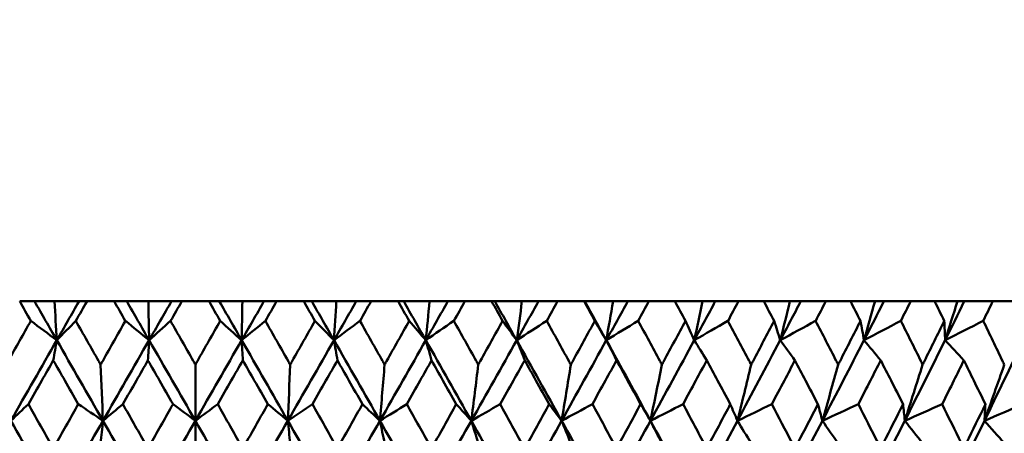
# Model space of a CAD drawing. Header units: millimetres. Extents: x 113 to 2969, y 62 to 2427.
# Tile 54 of 256: x 674.97 to 688.01, y 150.58 to 156.06. Entities that reach past the tile are written whole.
import ezdxf

# ---------------------------------------------------------------- set-up
doc = ezdxf.new("R2010")
doc.units = ezdxf.units.MM
doc.header["$LTSCALE"] = 12
doc.layers.add('Widoczne (ISO)', color=7, linetype='Continuous', lineweight=50)

msp = doc.modelspace()

# ---------------------------------------------------------------- linework, layer by layer
at = {"layer": 'Widoczne (ISO)'}
for p, q in [((674.967, 152.33), (675.163, 152.33)), ((675.163, 152.33), (675.428, 152.33)), ((675.428, 152.33), (675.753, 152.33)), ((675.753, 152.33), (675.859, 152.33)), ((676.219, 152.33), (675.859, 152.33)), ((676.219, 152.33), (676.385, 152.33)), ((676.385, 152.33), (676.671, 152.33)), ((676.671, 152.33), (676.978, 152.33)), ((676.978, 152.33), (677.114, 152.33)), ((677.475, 152.33), (677.114, 152.33)), ((677.475, 152.33), (677.611, 152.33)), ((677.611, 152.33), (677.917, 152.33)), ((677.917, 152.33), (678.203, 152.33)), ((678.203, 152.33), (678.37, 152.33)), ((678.73, 152.33), (678.37, 152.33)), ((678.73, 152.33), (678.835, 152.33)), ((678.835, 152.33), (679.161, 152.33)), ((679.161, 152.33), (679.425, 152.33)), ((679.425, 152.33), (679.622, 152.33)), ((679.98, 152.33), (679.622, 152.33)), ((679.98, 152.33), (680.054, 152.33)), ((680.054, 152.33), (680.397, 152.33)), ((680.397, 152.33), (680.639, 152.33)), ((680.639, 152.33), (680.865, 152.33)), ((681.219, 152.33), (680.865, 152.33)), ((681.219, 152.33), (681.261, 152.33)), ((681.261, 152.33), (681.621, 152.33)), ((681.621, 152.33), (681.84, 152.33)), ((681.84, 152.33), (682.093, 152.33)), ((682.443, 152.33), (682.093, 152.33)), ((682.443, 152.33), (682.453, 152.33)), ((682.453, 152.33), (682.828, 152.33)), ((682.828, 152.33), (683.022, 152.33)), ((683.022, 152.33), (683.303, 152.33)), ((683.646, 152.33), (683.303, 152.33)), ((683.646, 152.33), (684.013, 152.33)), ((684.013, 152.33), (684.182, 152.33)), ((684.182, 152.33), (684.489, 152.33)), ((684.824, 152.33), (684.489, 152.33)), ((684.824, 152.33), (685.171, 152.33)), ((685.171, 152.33), (685.315, 152.33)), ((685.315, 152.33), (685.646, 152.33)), ((685.973, 152.33), (685.646, 152.33)), ((685.973, 152.33), (686.298, 152.33)), ((686.298, 152.33), (686.416, 152.33)), ((686.416, 152.33), (686.771, 152.33)), ((687.087, 152.33), (686.771, 152.33)), ((687.087, 152.33), (687.39, 152.33)), ((687.39, 152.33), (687.481, 152.33)), ((687.481, 152.33), (687.858, 152.33)), ((688.163, 152.33), (687.858, 152.33)), ((677.294, 151.489), (677.294, 150.746)), ((677.294, 150.447), (677.294, 150.746))]:
    msp.add_line(p, q, dxfattribs=at)
msp.add_circle((677.294, 112.33), 50, dxfattribs=at)
for points, knots in [([(675.114, 152.07), (675.114, 152.071), (675.114, 152.071), (675.064, 152.158), (675.016, 152.244), (674.967, 152.33)], [0.02951568, 0.02951568, 0.02951568, 0.02951568, 0.02969929, 0.02969929, 0.05939589, 0.05939589, 0.05939589, 0.05939589]), ([(675.859, 152.33), (675.809, 152.244), (675.76, 152.158), (675.711, 152.071), (675.711, 152.071), (675.71, 152.07)], [0, 0, 0, 0, 0.02969567, 0.02969567, 0.02988021, 0.02988021, 0.02988021, 0.02988021]), ([(676.367, 152.07), (676.367, 152.071), (676.366, 152.071), (676.317, 152.158), (676.268, 152.244), (676.219, 152.33)], [0.02951568, 0.02951568, 0.02951568, 0.02951568, 0.02969929, 0.02969929, 0.05939589, 0.05939589, 0.05939589, 0.05939589]), ([(677.114, 152.33), (677.065, 152.244), (677.016, 152.158), (676.966, 152.071), (676.966, 152.071), (676.965, 152.07)], [0, 0, 0, 0, 0.02969567, 0.02969567, 0.02988021, 0.02988021, 0.02988021, 0.02988021]), ([(677.623, 152.07), (677.623, 152.071), (677.623, 152.071), (677.573, 152.158), (677.524, 152.244), (677.475, 152.33)], [0.02951568, 0.02951568, 0.02951568, 0.02951568, 0.02969929, 0.02969929, 0.05939589, 0.05939589, 0.05939589, 0.05939589]), ([(678.37, 152.33), (678.321, 152.244), (678.272, 152.158), (678.222, 152.071), (678.222, 152.071), (678.222, 152.07)], [0, 0, 0, 0, 0.02969567, 0.02969567, 0.02988021, 0.02988021, 0.02988021, 0.02988021]), ([(678.878, 152.07), (678.878, 152.071), (678.878, 152.071), (678.828, 152.158), (678.779, 152.244), (678.73, 152.33)], [0.02951568, 0.02951568, 0.02951568, 0.02951568, 0.02969929, 0.02969929, 0.05939589, 0.05939589, 0.05939589, 0.05939589]), ([(679.622, 152.33), (679.573, 152.244), (679.524, 152.158), (679.475, 152.071), (679.475, 152.071), (679.474, 152.07)], [0, 0, 0, 0, 0.02969567, 0.02969567, 0.02988021, 0.02988021, 0.02988021, 0.02988021]), ([(680.127, 152.07), (680.127, 152.071), (680.126, 152.071), (680.077, 152.158), (680.029, 152.244), (679.98, 152.33)], [0.02951568, 0.02951568, 0.02951568, 0.02951568, 0.02969929, 0.02969929, 0.05939589, 0.05939589, 0.05939589, 0.05939589]), ([(680.865, 152.33), (680.816, 152.244), (680.768, 152.158), (680.719, 152.071), (680.719, 152.071), (680.718, 152.07)], [0, 0, 0, 0, 0.02969567, 0.02969567, 0.02988021, 0.02988021, 0.02988021, 0.02988021]), ([(681.364, 152.07), (681.364, 152.071), (681.364, 152.071), (681.315, 152.158), (681.267, 152.244), (681.219, 152.33)], [0.02951568, 0.02951568, 0.02951568, 0.02951568, 0.02969929, 0.02969929, 0.05939589, 0.05939589, 0.05939589, 0.05939589]), ([(682.093, 152.33), (682.045, 152.244), (681.998, 152.158), (681.95, 152.071), (681.949, 152.071), (681.949, 152.07)], [0, 0, 0, 0, 0.02969567, 0.02969567, 0.02988021, 0.02988021, 0.02988021, 0.02988021]), ([(682.586, 152.07), (682.586, 152.071), (682.585, 152.071), (682.538, 152.158), (682.49, 152.244), (682.443, 152.33)], [0.02951568, 0.02951568, 0.02951568, 0.02951568, 0.02969929, 0.02969929, 0.05939589, 0.05939589, 0.05939589, 0.05939589]), ([(683.303, 152.33), (683.256, 152.244), (683.209, 152.158), (683.162, 152.071), (683.161, 152.071), (683.161, 152.07)], [0, 0, 0, 0, 0.02969567, 0.02969567, 0.02988021, 0.02988021, 0.02988021, 0.02988021]), ([(683.787, 152.07), (683.786, 152.071), (683.786, 152.071), (683.739, 152.158), (683.693, 152.244), (683.646, 152.33)], [0.02951568, 0.02951568, 0.02951568, 0.02951568, 0.02969929, 0.02969929, 0.05939589, 0.05939589, 0.05939589, 0.05939589]), ([(684.489, 152.33), (684.443, 152.244), (684.397, 152.158), (684.351, 152.071), (684.35, 152.071), (684.35, 152.07)], [0, 0, 0, 0, 0.02969567, 0.02969567, 0.02988021, 0.02988021, 0.02988021, 0.02988021]), ([(684.962, 152.07), (684.961, 152.071), (684.961, 152.071), (684.915, 152.158), (684.87, 152.244), (684.824, 152.33)], [0.02951568, 0.02951568, 0.02951568, 0.02951568, 0.02969929, 0.02969929, 0.05939589, 0.05939589, 0.05939589, 0.05939589]), ([(685.646, 152.33), (685.602, 152.244), (685.557, 152.158), (685.512, 152.071), (685.511, 152.071), (685.511, 152.07)], [0, 0, 0, 0, 0.02969567, 0.02969567, 0.02988021, 0.02988021, 0.02988021, 0.02988021]), ([(686.106, 152.07), (686.106, 152.071), (686.106, 152.071), (686.061, 152.158), (686.017, 152.244), (685.973, 152.33)], [0.02951568, 0.02951568, 0.02951568, 0.02951568, 0.02969929, 0.02969929, 0.05939589, 0.05939589, 0.05939589, 0.05939589]), ([(686.771, 152.33), (686.728, 152.244), (686.684, 152.158), (686.64, 152.071), (686.64, 152.071), (686.64, 152.07)], [0, 0, 0, 0, 0.02969567, 0.02969567, 0.02988021, 0.02988021, 0.02988021, 0.02988021]), ([(687.216, 152.07), (687.216, 152.071), (687.216, 152.071), (687.173, 152.158), (687.13, 152.244), (687.087, 152.33)], [0.02951568, 0.02951568, 0.02951568, 0.02951568, 0.02969929, 0.02969929, 0.05939589, 0.05939589, 0.05939589, 0.05939589]), ([(687.858, 152.33), (687.816, 152.244), (687.774, 152.158), (687.732, 152.071), (687.732, 152.071), (687.732, 152.07)], [0, 0, 0, 0, 0.02969567, 0.02969567, 0.02988021, 0.02988021, 0.02988021, 0.02988021]), ([(674.788, 151.489), (674.797, 151.506), (674.806, 151.522), (674.915, 151.716), (675.014, 151.893), (675.114, 152.07)], [0.0853813, 0.0853813, 0.0853813, 0.0853813, 0.09097809, 0.09097809, 0.15214536, 0.15214536, 0.15214536, 0.15214536]), ([(675.71, 152.07), (675.811, 151.893), (675.911, 151.716), (676.02, 151.522), (676.029, 151.506), (676.038, 151.489)], [0.0297954, 0.0297954, 0.0297954, 0.0297954, 0.09092493, 0.09092493, 0.09655955, 0.09655955, 0.09655955, 0.09655955]), ([(676.038, 151.489), (676.048, 151.506), (676.057, 151.522), (676.166, 151.716), (676.267, 151.893), (676.367, 152.07)], [0.0853813, 0.0853813, 0.0853813, 0.0853813, 0.09097809, 0.09097809, 0.15214536, 0.15214536, 0.15214536, 0.15214536]), ([(676.965, 152.07), (677.066, 151.893), (677.166, 151.716), (677.276, 151.522), (677.285, 151.506), (677.294, 151.489)], [0.0297954, 0.0297954, 0.0297954, 0.0297954, 0.09092493, 0.09092493, 0.09655955, 0.09655955, 0.09655955, 0.09655955]), ([(677.294, 151.489), (677.303, 151.506), (677.313, 151.522), (677.422, 151.716), (677.523, 151.893), (677.623, 152.07)], [0.0853813, 0.0853813, 0.0853813, 0.0853813, 0.09097809, 0.09097809, 0.15214536, 0.15214536, 0.15214536, 0.15214536]), ([(678.222, 152.07), (678.322, 151.893), (678.422, 151.716), (678.532, 151.522), (678.541, 151.506), (678.55, 151.489)], [0.0297954, 0.0297954, 0.0297954, 0.0297954, 0.09092493, 0.09092493, 0.09655955, 0.09655955, 0.09655955, 0.09655955]), ([(678.55, 151.489), (678.559, 151.506), (678.568, 151.522), (678.678, 151.716), (678.778, 151.893), (678.878, 152.07)], [0.0853813, 0.0853813, 0.0853813, 0.0853813, 0.09097809, 0.09097809, 0.15214536, 0.15214536, 0.15214536, 0.15214536]), ([(679.474, 152.07), (679.574, 151.893), (679.674, 151.716), (679.783, 151.522), (679.792, 151.506), (679.801, 151.489)], [0.0297954, 0.0297954, 0.0297954, 0.0297954, 0.09092493, 0.09092493, 0.09655955, 0.09655955, 0.09655955, 0.09655955]), ([(679.801, 151.489), (679.81, 151.506), (679.819, 151.522), (679.928, 151.716), (680.027, 151.893), (680.127, 152.07)], [0.0853813, 0.0853813, 0.0853813, 0.0853813, 0.09097809, 0.09097809, 0.15214536, 0.15214536, 0.15214536, 0.15214536]), ([(680.718, 152.07), (680.817, 151.893), (680.916, 151.716), (681.024, 151.522), (681.033, 151.506), (681.042, 151.489)], [0.0297954, 0.0297954, 0.0297954, 0.0297954, 0.09092493, 0.09092493, 0.09655955, 0.09655955, 0.09655955, 0.09655955]), ([(681.042, 151.489), (681.051, 151.506), (681.06, 151.522), (681.168, 151.716), (681.266, 151.893), (681.364, 152.07)], [0.0853813, 0.0853813, 0.0853813, 0.0853813, 0.09097809, 0.09097809, 0.15214536, 0.15214536, 0.15214536, 0.15214536]), ([(681.949, 152.07), (682.047, 151.893), (682.144, 151.716), (682.25, 151.522), (682.259, 151.506), (682.268, 151.489)], [0.0297954, 0.0297954, 0.0297954, 0.0297954, 0.09092493, 0.09092493, 0.09655955, 0.09655955, 0.09655955, 0.09655955]), ([(682.268, 151.489), (682.277, 151.506), (682.286, 151.522), (682.392, 151.716), (682.489, 151.893), (682.586, 152.07)], [0.0853813, 0.0853813, 0.0853813, 0.0853813, 0.09097809, 0.09097809, 0.15214536, 0.15214536, 0.15214536, 0.15214536]), ([(683.161, 152.07), (683.257, 151.893), (683.353, 151.716), (683.457, 151.522), (683.466, 151.506), (683.475, 151.489)], [0.0297954, 0.0297954, 0.0297954, 0.0297954, 0.09092493, 0.09092493, 0.09655955, 0.09655955, 0.09655955, 0.09655955]), ([(683.475, 151.489), (683.483, 151.506), (683.492, 151.522), (683.596, 151.716), (683.692, 151.893), (683.787, 152.07)], [0.0853813, 0.0853813, 0.0853813, 0.0853813, 0.09097809, 0.09097809, 0.15214536, 0.15214536, 0.15214536, 0.15214536]), ([(684.35, 152.07), (684.444, 151.893), (684.538, 151.716), (684.64, 151.522), (684.648, 151.506), (684.657, 151.489)], [0.0297954, 0.0297954, 0.0297954, 0.0297954, 0.09092493, 0.09092493, 0.09655955, 0.09655955, 0.09655955, 0.09655955]), ([(684.657, 151.489), (684.665, 151.506), (684.674, 151.522), (684.776, 151.716), (684.869, 151.893), (684.962, 152.07)], [0.0853813, 0.0853813, 0.0853813, 0.0853813, 0.09097809, 0.09097809, 0.15214536, 0.15214536, 0.15214536, 0.15214536]), ([(685.511, 152.07), (685.603, 151.893), (685.694, 151.716), (685.793, 151.522), (685.802, 151.506), (685.81, 151.489)], [0.0297954, 0.0297954, 0.0297954, 0.0297954, 0.09092493, 0.09092493, 0.09655955, 0.09655955, 0.09655955, 0.09655955]), ([(685.81, 151.489), (685.818, 151.506), (685.827, 151.522), (685.926, 151.716), (686.016, 151.893), (686.106, 152.07)], [0.0853813, 0.0853813, 0.0853813, 0.0853813, 0.09097809, 0.09097809, 0.15214536, 0.15214536, 0.15214536, 0.15214536]), ([(686.64, 152.07), (686.729, 151.893), (686.817, 151.716), (686.913, 151.522), (686.921, 151.506), (686.929, 151.489)], [0.0297954, 0.0297954, 0.0297954, 0.0297954, 0.09092493, 0.09092493, 0.09655955, 0.09655955, 0.09655955, 0.09655955]), ([(686.929, 151.489), (686.937, 151.506), (686.945, 151.522), (687.041, 151.716), (687.129, 151.893), (687.216, 152.07)], [0.0853813, 0.0853813, 0.0853813, 0.0853813, 0.09097809, 0.09097809, 0.15214536, 0.15214536, 0.15214536, 0.15214536]), ([(687.732, 152.07), (687.817, 151.893), (687.903, 151.716), (687.995, 151.522), (688.003, 151.506), (688.011, 151.489)], [0.0297954, 0.0297954, 0.0297954, 0.0297954, 0.09092493, 0.09092493, 0.09655955, 0.09655955, 0.09655955, 0.09655955]), ([(675.412, 151.547), (675.362, 151.458), (675.311, 151.369), (675.201, 151.176), (675.141, 151.071), (675.082, 150.966)], [0.03078053, 0.03078053, 0.03078053, 0.03078053, 0.06149921, 0.06149921, 0.09773041, 0.09773041, 0.09773041, 0.09773041]), ([(675.743, 150.966), (675.683, 151.071), (675.624, 151.175), (675.513, 151.369), (675.463, 151.458), (675.412, 151.547)], [0.02528165, 0.02528165, 0.02528165, 0.02528165, 0.06150593, 0.06150593, 0.09223152, 0.09223152, 0.09223152, 0.09223152]), ([(676.666, 151.547), (676.615, 151.458), (676.565, 151.369), (676.454, 151.176), (676.394, 151.071), (676.334, 150.966)], [0.03078053, 0.03078053, 0.03078053, 0.03078053, 0.06149921, 0.06149921, 0.09773041, 0.09773041, 0.09773041, 0.09773041]), ([(676.998, 150.966), (676.938, 151.071), (676.878, 151.175), (676.768, 151.369), (676.717, 151.458), (676.666, 151.547)], [0.02528165, 0.02528165, 0.02528165, 0.02528165, 0.06150593, 0.06150593, 0.09223152, 0.09223152, 0.09223152, 0.09223152]), ([(677.923, 151.547), (677.872, 151.458), (677.821, 151.369), (677.71, 151.176), (677.65, 151.071), (677.59, 150.966)], [0.03078053, 0.03078053, 0.03078053, 0.03078053, 0.06149921, 0.06149921, 0.09773041, 0.09773041, 0.09773041, 0.09773041]), ([(678.254, 150.966), (678.195, 151.071), (678.135, 151.175), (678.024, 151.369), (677.973, 151.458), (677.923, 151.547)], [0.02528165, 0.02528165, 0.02528165, 0.02528165, 0.06150593, 0.06150593, 0.09223152, 0.09223152, 0.09223152, 0.09223152]), ([(679.176, 151.547), (679.126, 151.458), (679.075, 151.369), (678.965, 151.176), (678.905, 151.071), (678.846, 150.966)], [0.03078053, 0.03078053, 0.03078053, 0.03078053, 0.06149921, 0.06149921, 0.09773041, 0.09773041, 0.09773041, 0.09773041]), ([(679.507, 150.966), (679.447, 151.071), (679.388, 151.175), (679.278, 151.369), (679.227, 151.458), (679.176, 151.547)], [0.02528165, 0.02528165, 0.02528165, 0.02528165, 0.06150593, 0.06150593, 0.09223152, 0.09223152, 0.09223152, 0.09223152]), ([(680.423, 151.547), (680.373, 151.458), (680.323, 151.369), (680.213, 151.176), (680.154, 151.071), (680.095, 150.966)], [0.03078053, 0.03078053, 0.03078053, 0.03078053, 0.06149921, 0.06149921, 0.09773041, 0.09773041, 0.09773041, 0.09773041]), ([(680.751, 150.966), (680.692, 151.071), (680.633, 151.175), (680.523, 151.369), (680.473, 151.458), (680.423, 151.547)], [0.02528165, 0.02528165, 0.02528165, 0.02528165, 0.06150593, 0.06150593, 0.09223152, 0.09223152, 0.09223152, 0.09223152]), ([(681.657, 151.547), (681.608, 151.458), (681.558, 151.369), (681.45, 151.176), (681.391, 151.071), (681.332, 150.966)], [0.03078053, 0.03078053, 0.03078053, 0.03078053, 0.06149921, 0.06149921, 0.09773041, 0.09773041, 0.09773041, 0.09773041]), ([(681.981, 150.966), (681.922, 151.071), (681.864, 151.175), (681.756, 151.369), (681.707, 151.458), (681.657, 151.547)], [0.02528165, 0.02528165, 0.02528165, 0.02528165, 0.06150593, 0.06150593, 0.09223152, 0.09223152, 0.09223152, 0.09223152]), ([(682.874, 151.547), (682.825, 151.458), (682.776, 151.369), (682.67, 151.176), (682.612, 151.071), (682.554, 150.966)], [0.03078053, 0.03078053, 0.03078053, 0.03078053, 0.06149921, 0.06149921, 0.09773041, 0.09773041, 0.09773041, 0.09773041]), ([(683.192, 150.966), (683.135, 151.071), (683.078, 151.175), (682.972, 151.369), (682.923, 151.458), (682.874, 151.547)], [0.02528165, 0.02528165, 0.02528165, 0.02528165, 0.06150593, 0.06150593, 0.09223152, 0.09223152, 0.09223152, 0.09223152]), ([(684.069, 151.547), (684.021, 151.458), (683.973, 151.369), (683.869, 151.176), (683.812, 151.071), (683.756, 150.966)], [0.03078053, 0.03078053, 0.03078053, 0.03078053, 0.06149921, 0.06149921, 0.09773041, 0.09773041, 0.09773041, 0.09773041]), ([(684.381, 150.966), (684.325, 151.071), (684.269, 151.175), (684.165, 151.369), (684.117, 151.458), (684.069, 151.547)], [0.02528165, 0.02528165, 0.02528165, 0.02528165, 0.06150593, 0.06150593, 0.09223152, 0.09223152, 0.09223152, 0.09223152]), ([(685.237, 151.547), (685.191, 151.458), (685.144, 151.369), (685.042, 151.176), (684.987, 151.071), (684.931, 150.966)], [0.03078053, 0.03078053, 0.03078053, 0.03078053, 0.06149921, 0.06149921, 0.09773041, 0.09773041, 0.09773041, 0.09773041]), ([(685.541, 150.966), (685.486, 151.071), (685.432, 151.175), (685.33, 151.369), (685.284, 151.458), (685.237, 151.547)], [0.02528165, 0.02528165, 0.02528165, 0.02528165, 0.06150593, 0.06150593, 0.09223152, 0.09223152, 0.09223152, 0.09223152]), ([(686.374, 151.547), (686.329, 151.458), (686.283, 151.369), (686.184, 151.176), (686.131, 151.071), (686.077, 150.966)], [0.03078053, 0.03078053, 0.03078053, 0.03078053, 0.06149921, 0.06149921, 0.09773041, 0.09773041, 0.09773041, 0.09773041]), ([(686.669, 150.966), (686.616, 151.071), (686.563, 151.175), (686.465, 151.369), (686.419, 151.458), (686.374, 151.547)], [0.02528165, 0.02528165, 0.02528165, 0.02528165, 0.06150593, 0.06150593, 0.09223152, 0.09223152, 0.09223152, 0.09223152]), ([(687.475, 151.547), (687.431, 151.458), (687.388, 151.369), (687.292, 151.176), (687.24, 151.071), (687.188, 150.966)], [0.03078053, 0.03078053, 0.03078053, 0.03078053, 0.06149921, 0.06149921, 0.09773041, 0.09773041, 0.09773041, 0.09773041]), ([(687.76, 150.966), (687.709, 151.071), (687.657, 151.175), (687.563, 151.369), (687.519, 151.458), (687.475, 151.547)], [0.02528165, 0.02528165, 0.02528165, 0.02528165, 0.06150593, 0.06150593, 0.09223152, 0.09223152, 0.09223152, 0.09223152]), ([(675.082, 150.966), (675.178, 150.794), (675.275, 150.623), (675.385, 150.427), (675.398, 150.403), (675.412, 150.378)], [0.02983351, 0.02983351, 0.02983351, 0.02983351, 0.0889495, 0.0889495, 0.09731113, 0.09731113, 0.09731113, 0.09731113]), ([(675.412, 150.378), (675.426, 150.403), (675.439, 150.427), (675.55, 150.623), (675.646, 150.794), (675.743, 150.966)], [0.0806421, 0.0806421, 0.0806421, 0.0806421, 0.08897282, 0.08897282, 0.14811965, 0.14811965, 0.14811965, 0.14811965]), ([(676.334, 150.966), (676.431, 150.794), (676.528, 150.623), (676.639, 150.427), (676.652, 150.403), (676.666, 150.378)], [0.02983351, 0.02983351, 0.02983351, 0.02983351, 0.0889495, 0.0889495, 0.09731113, 0.09731113, 0.09731113, 0.09731113]), ([(676.666, 150.378), (676.68, 150.403), (676.693, 150.427), (676.804, 150.623), (676.901, 150.794), (676.998, 150.966)], [0.0806421, 0.0806421, 0.0806421, 0.0806421, 0.08897282, 0.08897282, 0.14811965, 0.14811965, 0.14811965, 0.14811965]), ([(677.59, 150.966), (677.687, 150.794), (677.784, 150.623), (677.895, 150.427), (677.909, 150.403), (677.923, 150.378)], [0.02983351, 0.02983351, 0.02983351, 0.02983351, 0.0889495, 0.0889495, 0.09731113, 0.09731113, 0.09731113, 0.09731113]), ([(677.923, 150.378), (677.936, 150.403), (677.95, 150.427), (678.06, 150.623), (678.157, 150.794), (678.254, 150.966)], [0.0806421, 0.0806421, 0.0806421, 0.0806421, 0.08897282, 0.08897282, 0.14811965, 0.14811965, 0.14811965, 0.14811965]), ([(678.846, 150.966), (678.942, 150.794), (679.039, 150.623), (679.149, 150.427), (679.163, 150.403), (679.176, 150.378)], [0.02983351, 0.02983351, 0.02983351, 0.02983351, 0.0889495, 0.0889495, 0.09731113, 0.09731113, 0.09731113, 0.09731113]), ([(679.176, 150.378), (679.19, 150.403), (679.204, 150.427), (679.314, 150.623), (679.41, 150.794), (679.507, 150.966)], [0.0806421, 0.0806421, 0.0806421, 0.0806421, 0.08897282, 0.08897282, 0.14811965, 0.14811965, 0.14811965, 0.14811965]), ([(680.095, 150.966), (680.191, 150.794), (680.287, 150.623), (680.396, 150.427), (680.409, 150.403), (680.423, 150.378)], [0.02983351, 0.02983351, 0.02983351, 0.02983351, 0.0889495, 0.0889495, 0.09731113, 0.09731113, 0.09731113, 0.09731113]), ([(680.423, 150.378), (680.436, 150.403), (680.45, 150.427), (680.559, 150.623), (680.655, 150.794), (680.751, 150.966)], [0.0806421, 0.0806421, 0.0806421, 0.0806421, 0.08897282, 0.08897282, 0.14811965, 0.14811965, 0.14811965, 0.14811965]), ([(681.332, 150.966), (681.427, 150.794), (681.522, 150.623), (681.63, 150.427), (681.644, 150.403), (681.657, 150.378)], [0.02983351, 0.02983351, 0.02983351, 0.02983351, 0.0889495, 0.0889495, 0.09731113, 0.09731113, 0.09731113, 0.09731113]), ([(681.657, 150.378), (681.671, 150.403), (681.684, 150.427), (681.792, 150.623), (681.886, 150.794), (681.981, 150.966)], [0.0806421, 0.0806421, 0.0806421, 0.0806421, 0.08897282, 0.08897282, 0.14811965, 0.14811965, 0.14811965, 0.14811965]), ([(682.554, 150.966), (682.648, 150.794), (682.741, 150.623), (682.848, 150.427), (682.861, 150.403), (682.874, 150.378)], [0.02983351, 0.02983351, 0.02983351, 0.02983351, 0.0889495, 0.0889495, 0.09731113, 0.09731113, 0.09731113, 0.09731113]), ([(682.874, 150.378), (682.887, 150.403), (682.9, 150.427), (683.007, 150.623), (683.1, 150.794), (683.192, 150.966)], [0.0806421, 0.0806421, 0.0806421, 0.0806421, 0.08897282, 0.08897282, 0.14811965, 0.14811965, 0.14811965, 0.14811965]), ([(683.756, 150.966), (683.847, 150.794), (683.939, 150.623), (684.043, 150.427), (684.056, 150.403), (684.069, 150.378)], [0.02983351, 0.02983351, 0.02983351, 0.02983351, 0.0889495, 0.0889495, 0.09731113, 0.09731113, 0.09731113, 0.09731113]), ([(684.069, 150.378), (684.082, 150.403), (684.095, 150.427), (684.199, 150.623), (684.29, 150.794), (684.381, 150.966)], [0.0806421, 0.0806421, 0.0806421, 0.0806421, 0.08897282, 0.08897282, 0.14811965, 0.14811965, 0.14811965, 0.14811965]), ([(684.931, 150.966), (685.021, 150.794), (685.11, 150.623), (685.212, 150.427), (685.225, 150.403), (685.237, 150.378)], [0.02983351, 0.02983351, 0.02983351, 0.02983351, 0.0889495, 0.0889495, 0.09731113, 0.09731113, 0.09731113, 0.09731113]), ([(685.237, 150.378), (685.25, 150.403), (685.262, 150.427), (685.364, 150.623), (685.453, 150.794), (685.541, 150.966)], [0.0806421, 0.0806421, 0.0806421, 0.0806421, 0.08897282, 0.08897282, 0.14811965, 0.14811965, 0.14811965, 0.14811965]), ([(686.077, 150.966), (686.164, 150.794), (686.251, 150.623), (686.35, 150.427), (686.362, 150.403), (686.374, 150.378)], [0.02983351, 0.02983351, 0.02983351, 0.02983351, 0.0889495, 0.0889495, 0.09731113, 0.09731113, 0.09731113, 0.09731113]), ([(686.374, 150.378), (686.386, 150.403), (686.398, 150.427), (686.497, 150.623), (686.583, 150.794), (686.669, 150.966)], [0.0806421, 0.0806421, 0.0806421, 0.0806421, 0.08897282, 0.08897282, 0.14811965, 0.14811965, 0.14811965, 0.14811965]), ([(687.188, 150.966), (687.272, 150.794), (687.356, 150.623), (687.452, 150.427), (687.463, 150.403), (687.475, 150.378)], [0.02983351, 0.02983351, 0.02983351, 0.02983351, 0.0889495, 0.0889495, 0.09731113, 0.09731113, 0.09731113, 0.09731113]), ([(687.475, 150.378), (687.487, 150.403), (687.499, 150.427), (687.594, 150.623), (687.677, 150.794), (687.76, 150.966)], [0.0806421, 0.0806421, 0.0806421, 0.0806421, 0.08897282, 0.08897282, 0.14811965, 0.14811965, 0.14811965, 0.14811965])]:
    msp.add_open_spline(points, degree=3, knots=knots, dxfattribs=at)
for points in [[(675.458, 151.814), (675.36, 151.986), (675.261, 152.158), (675.163, 152.33)], [(675.428, 152.33), (675.438, 152.158), (675.448, 151.986), (675.458, 151.814)], [(675.458, 151.814), (675.556, 151.986), (675.655, 152.158), (675.753, 152.33)], [(676.681, 151.814), (676.583, 151.986), (676.484, 152.158), (676.385, 152.33)], [(676.671, 152.33), (676.675, 152.158), (676.678, 151.986), (676.681, 151.814)], [(676.681, 151.814), (676.78, 151.986), (676.879, 152.158), (676.978, 152.33)], [(677.907, 151.814), (677.809, 151.986), (677.71, 152.158), (677.611, 152.33)], [(677.907, 151.814), (678.006, 151.986), (678.105, 152.158), (678.203, 152.33)], [(677.917, 152.33), (677.914, 152.158), (677.911, 151.986), (677.907, 151.814)], [(679.131, 151.814), (679.032, 151.986), (678.934, 152.158), (678.835, 152.33)], [(679.131, 151.814), (679.229, 151.986), (679.327, 152.158), (679.425, 152.33)], [(679.161, 152.33), (679.151, 152.158), (679.141, 151.986), (679.131, 151.814)], [(680.347, 151.814), (680.249, 151.986), (680.152, 152.158), (680.054, 152.33)], [(680.347, 151.814), (680.444, 151.986), (680.542, 152.158), (680.639, 152.33)], [(680.397, 152.33), (680.38, 152.158), (680.363, 151.986), (680.347, 151.814)], [(681.551, 151.814), (681.454, 151.986), (681.358, 152.158), (681.261, 152.33)], [(681.551, 151.814), (681.647, 151.986), (681.744, 152.158), (681.84, 152.33)], [(681.621, 152.33), (681.598, 152.158), (681.574, 151.986), (681.551, 151.814)], [(682.738, 151.814), (682.643, 151.986), (682.548, 152.158), (682.453, 152.33)], [(682.738, 151.814), (682.833, 151.986), (682.928, 152.158), (683.022, 152.33)], [(682.828, 152.33), (682.798, 152.158), (682.768, 151.986), (682.738, 151.814)], [(683.904, 151.814), (683.997, 151.986), (684.09, 152.158), (684.182, 152.33)], [(684.013, 152.33), (683.976, 152.158), (683.94, 151.986), (683.904, 151.814)], [(685.043, 151.814), (685.134, 151.986), (685.225, 152.158), (685.315, 152.33)], [(685.171, 152.33), (685.129, 152.158), (685.086, 151.986), (685.043, 151.814)], [(686.152, 151.814), (686.241, 151.986), (686.329, 152.158), (686.416, 152.33)], [(686.298, 152.33), (686.25, 152.158), (686.201, 151.986), (686.152, 151.814)], [(687.227, 151.814), (687.312, 151.986), (687.397, 152.158), (687.481, 152.33)], [(687.39, 152.33), (687.336, 152.158), (687.281, 151.986), (687.227, 151.814)], [(675.458, 151.814), (675.344, 151.9), (675.229, 151.985), (675.114, 152.07)], [(675.458, 151.814), (675.542, 151.9), (675.626, 151.985), (675.71, 152.07)], [(676.681, 151.814), (676.577, 151.9), (676.472, 151.985), (676.367, 152.07)], [(676.681, 151.814), (676.776, 151.9), (676.871, 151.985), (676.965, 152.07)], [(677.907, 151.814), (677.813, 151.9), (677.718, 151.985), (677.623, 152.07)], [(677.907, 151.814), (678.012, 151.9), (678.117, 151.985), (678.222, 152.07)], [(679.131, 151.814), (679.046, 151.9), (678.962, 151.985), (678.878, 152.07)], [(679.131, 151.814), (679.245, 151.9), (679.36, 151.985), (679.474, 152.07)], [(680.347, 151.814), (680.273, 151.9), (680.2, 151.985), (680.127, 152.07)], [(680.347, 151.814), (680.47, 151.9), (680.594, 151.985), (680.718, 152.07)], [(681.551, 151.814), (681.489, 151.9), (681.427, 151.985), (681.364, 152.07)], [(681.551, 151.814), (681.683, 151.9), (681.816, 151.985), (681.949, 152.07)], [(682.738, 151.814), (682.687, 151.9), (682.637, 151.985), (682.586, 152.07)], [(682.738, 151.814), (682.879, 151.9), (683.02, 151.985), (683.161, 152.07)], [(683.904, 151.814), (683.865, 151.9), (683.826, 151.985), (683.787, 152.07)], [(683.904, 151.814), (684.052, 151.9), (684.201, 151.985), (684.35, 152.07)], [(685.043, 151.814), (685.016, 151.9), (684.989, 151.985), (684.962, 152.07)], [(685.043, 151.814), (685.199, 151.9), (685.355, 151.985), (685.511, 152.07)], [(686.152, 151.814), (686.137, 151.9), (686.122, 151.985), (686.106, 152.07)], [(686.152, 151.814), (686.315, 151.9), (686.477, 151.985), (686.64, 152.07)], [(687.227, 151.814), (687.223, 151.9), (687.22, 151.985), (687.216, 152.07)], [(687.227, 151.814), (687.395, 151.9), (687.563, 151.985), (687.732, 152.07)], [(674.849, 150.746), (675.052, 151.102), (675.255, 151.458), (675.458, 151.814)], [(675.412, 151.547), (675.427, 151.636), (675.443, 151.725), (675.458, 151.814)], [(676.069, 150.746), (675.866, 151.102), (675.662, 151.458), (675.458, 151.814)], [(676.069, 150.746), (676.273, 151.102), (676.477, 151.458), (676.681, 151.814)], [(676.666, 151.547), (676.671, 151.636), (676.676, 151.725), (676.681, 151.814)], [(677.294, 150.746), (677.09, 151.102), (676.886, 151.458), (676.681, 151.814)], [(677.294, 150.746), (677.498, 151.102), (677.703, 151.458), (677.907, 151.814)], [(678.519, 150.746), (678.316, 151.102), (678.112, 151.458), (677.907, 151.814)], [(677.923, 151.547), (677.917, 151.636), (677.912, 151.725), (677.907, 151.814)], [(678.519, 150.746), (678.723, 151.102), (678.927, 151.458), (679.131, 151.814)], [(679.739, 150.746), (679.537, 151.102), (679.334, 151.458), (679.131, 151.814)], [(679.176, 151.547), (679.161, 151.636), (679.146, 151.725), (679.131, 151.814)], [(679.739, 150.746), (679.942, 151.102), (680.145, 151.458), (680.347, 151.814)], [(680.95, 150.746), (680.749, 151.102), (680.548, 151.458), (680.347, 151.814)], [(680.423, 151.547), (680.398, 151.636), (680.372, 151.725), (680.347, 151.814)], [(680.95, 150.746), (681.151, 151.102), (681.351, 151.458), (681.551, 151.814)], [(682.146, 150.746), (681.948, 151.102), (681.75, 151.458), (681.551, 151.814)], [(681.657, 151.547), (681.622, 151.636), (681.586, 151.725), (681.551, 151.814)], [(682.146, 150.746), (682.344, 151.102), (682.541, 151.458), (682.738, 151.814)], [(683.323, 150.746), (683.129, 151.102), (682.934, 151.458), (682.738, 151.814)], [(682.874, 151.547), (682.829, 151.636), (682.783, 151.725), (682.738, 151.814)], [(683.323, 150.746), (683.517, 151.102), (683.711, 151.458), (683.904, 151.814)], [(684.069, 151.547), (684.014, 151.636), (683.959, 151.725), (683.904, 151.814)], [(684.476, 150.746), (684.666, 151.102), (684.855, 151.458), (685.043, 151.814)], [(685.237, 151.547), (685.173, 151.636), (685.108, 151.725), (685.043, 151.814)], [(685.601, 150.746), (685.786, 151.102), (685.97, 151.458), (686.152, 151.814)], [(686.374, 151.547), (686.3, 151.636), (686.226, 151.725), (686.152, 151.814)], [(686.693, 150.746), (686.872, 151.102), (687.05, 151.458), (687.227, 151.814)], [(687.475, 151.547), (687.392, 151.636), (687.309, 151.725), (687.227, 151.814)], [(687.748, 150.746), (687.92, 151.102), (688.092, 151.458), (688.262, 151.814)], [(676.038, 151.489), (676.049, 151.241), (676.059, 150.993), (676.069, 150.746)], [(678.55, 151.489), (678.54, 151.241), (678.53, 150.993), (678.519, 150.746)], [(679.801, 151.489), (679.781, 151.241), (679.76, 150.993), (679.739, 150.746)], [(681.042, 151.489), (681.011, 151.241), (680.981, 150.993), (680.95, 150.746)], [(682.268, 151.489), (682.228, 151.241), (682.187, 150.993), (682.146, 150.746)], [(683.475, 151.489), (683.424, 151.241), (683.374, 150.993), (683.323, 150.746)], [(684.657, 151.489), (684.597, 151.241), (684.537, 150.993), (684.476, 150.746)], [(685.81, 151.489), (685.741, 151.241), (685.671, 150.993), (685.601, 150.746)], [(686.929, 151.489), (686.851, 151.241), (686.772, 150.993), (686.693, 150.746)], [(688.011, 151.489), (687.924, 151.241), (687.836, 150.993), (687.748, 150.746)], [(674.849, 150.746), (674.927, 150.819), (675.004, 150.893), (675.082, 150.966)], [(676.069, 150.746), (675.961, 150.819), (675.852, 150.893), (675.743, 150.966)], [(676.069, 150.746), (676.158, 150.819), (676.246, 150.893), (676.334, 150.966)], [(677.294, 150.746), (677.196, 150.819), (677.097, 150.893), (676.998, 150.966)], [(677.294, 150.746), (677.393, 150.819), (677.492, 150.893), (677.59, 150.966)], [(678.519, 150.746), (678.431, 150.819), (678.343, 150.893), (678.254, 150.966)], [(678.519, 150.746), (678.628, 150.819), (678.737, 150.893), (678.846, 150.966)], [(679.739, 150.746), (679.662, 150.819), (679.584, 150.893), (679.507, 150.966)], [(679.739, 150.746), (679.858, 150.819), (679.976, 150.893), (680.095, 150.966)], [(680.95, 150.746), (680.884, 150.819), (680.817, 150.893), (680.751, 150.966)], [(680.95, 150.746), (681.077, 150.819), (681.205, 150.893), (681.332, 150.966)], [(682.146, 150.746), (682.091, 150.819), (682.036, 150.893), (681.981, 150.966)], [(682.146, 150.746), (682.282, 150.819), (682.418, 150.893), (682.554, 150.966)], [(683.323, 150.746), (683.279, 150.819), (683.236, 150.893), (683.192, 150.966)], [(683.323, 150.746), (683.467, 150.819), (683.611, 150.893), (683.756, 150.966)], [(684.476, 150.746), (684.444, 150.819), (684.412, 150.893), (684.381, 150.966)], [(684.476, 150.746), (684.628, 150.819), (684.78, 150.893), (684.931, 150.966)], [(685.601, 150.746), (685.581, 150.819), (685.561, 150.893), (685.541, 150.966)], [(685.601, 150.746), (685.759, 150.819), (685.918, 150.893), (686.077, 150.966)], [(686.693, 150.746), (686.685, 150.819), (686.677, 150.893), (686.669, 150.966)], [(686.693, 150.746), (686.858, 150.819), (687.023, 150.893), (687.188, 150.966)], [(687.748, 150.746), (687.752, 150.819), (687.756, 150.893), (687.76, 150.966)], [(687.748, 150.746), (687.918, 150.819), (688.089, 150.893), (688.26, 150.966)], [(675.459, 149.676), (675.255, 150.033), (675.052, 150.39), (674.849, 150.746)], [(675.459, 149.676), (675.662, 150.033), (675.865, 150.39), (676.069, 150.746)], [(676.038, 150.447), (676.049, 150.547), (676.059, 150.646), (676.069, 150.746)], [(676.682, 149.676), (676.478, 150.033), (676.273, 150.39), (676.069, 150.746)], [(676.682, 149.676), (676.886, 150.033), (677.09, 150.39), (677.294, 150.746)], [(677.907, 149.676), (677.703, 150.033), (677.499, 150.39), (677.294, 150.746)], [(677.907, 149.676), (678.111, 150.033), (678.315, 150.39), (678.519, 150.746)], [(679.13, 149.676), (678.927, 150.033), (678.723, 150.39), (678.519, 150.746)], [(678.55, 150.447), (678.54, 150.547), (678.53, 150.646), (678.519, 150.746)], [(679.13, 149.676), (679.333, 150.033), (679.536, 150.39), (679.739, 150.746)], [(680.346, 149.676), (680.144, 150.033), (679.942, 150.39), (679.739, 150.746)], [(679.801, 150.447), (679.78, 150.547), (679.76, 150.646), (679.739, 150.746)], [(680.346, 149.676), (680.548, 150.033), (680.749, 150.39), (680.95, 150.746)], [(681.549, 149.676), (681.35, 150.033), (681.15, 150.39), (680.95, 150.746)], [(681.042, 150.447), (681.011, 150.547), (680.981, 150.646), (680.95, 150.746)], [(681.549, 149.676), (681.749, 150.033), (681.948, 150.39), (682.146, 150.746)], [(682.736, 149.676), (682.54, 150.033), (682.344, 150.39), (682.146, 150.746)], [(682.268, 150.447), (682.227, 150.547), (682.187, 150.646), (682.146, 150.746)], [(682.736, 149.676), (682.933, 150.033), (683.128, 150.39), (683.323, 150.746)], [(683.902, 149.676), (683.71, 150.033), (683.517, 150.39), (683.323, 150.746)], [(683.475, 150.447), (683.424, 150.547), (683.373, 150.646), (683.323, 150.746)], [(683.902, 149.676), (684.094, 150.033), (684.286, 150.39), (684.476, 150.746)], [(684.657, 150.447), (684.597, 150.547), (684.536, 150.646), (684.476, 150.746)], [(685.041, 149.676), (685.229, 150.033), (685.415, 150.39), (685.601, 150.746)], [(685.81, 150.447), (685.74, 150.547), (685.67, 150.646), (685.601, 150.746)], [(686.15, 149.676), (686.332, 150.033), (686.513, 150.39), (686.693, 150.746)], [(686.929, 150.447), (686.851, 150.547), (686.772, 150.646), (686.693, 150.746)], [(687.224, 149.676), (687.4, 150.033), (687.574, 150.39), (687.748, 150.746)], [(688.011, 150.447), (687.923, 150.547), (687.835, 150.646), (687.748, 150.746)]]:
    msp.add_open_spline(points, degree=3, dxfattribs=at)

doc.saveas('drawing.dxf')
